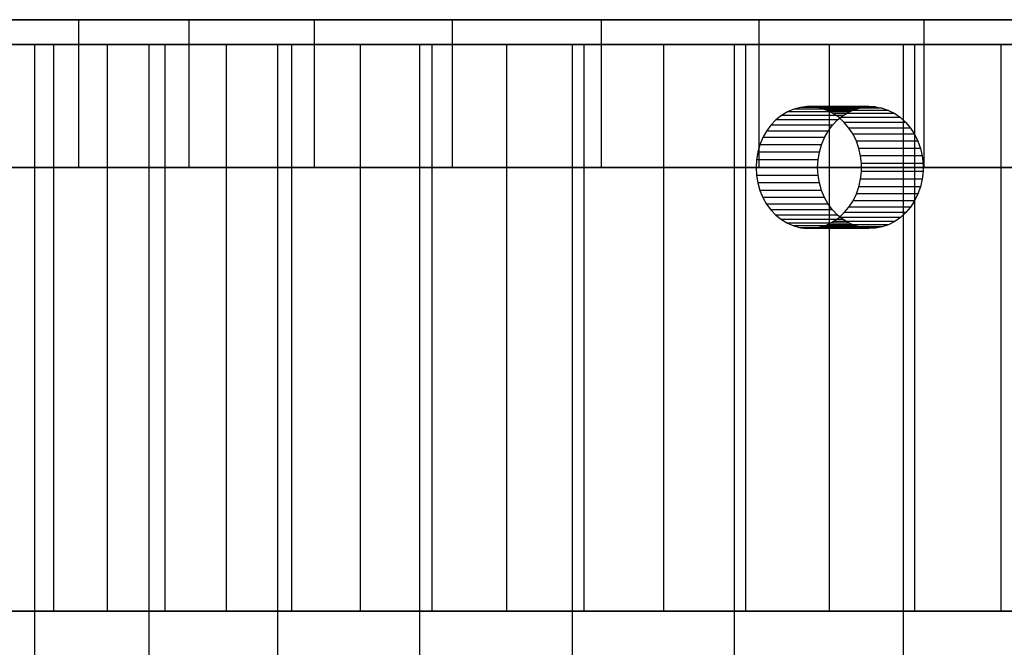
# Model space of a CAD drawing. Extents: x 0.04 to 7.12, y 0.02 to 2.11.
# Tile 6 of 17: x 1.59 to 3.16, y 1.1 to 2.11. Entities that reach past the tile are written whole.
import ezdxf

# ---------------------------------------------------------------- set-up
doc = ezdxf.new("R2010")
doc.units = 0
doc.header["$MEASUREMENT"] = 0
doc.layers.get('0').update_dxf_attribs({"color": 13, "linetype": 'CONTINUOUS'})

# ---------------------------------------------------------------- blocks, each defined once
blk = doc.blocks.new('LAMPA_KINKIET__REDNI_M_STL')
at = {"color": 0}
for p, q in [((1.6828, 2.1075, 4.9902), (1.5318, 2.1075, 4.7605)), ((1.5318, 2.1075, 2.3969), (1.6828, 2.1075, 2.1673)), ((1.5318, 2.1075, 2.3969), (1.6828, 2.1075, 2.1673)), ((1.6828, 2.1075, 4.9902), (1.5318, 2.1075, 4.7605)), ((1.8595, 2.1075, 5.2007), (1.6828, 2.1075, 4.9902)), ((1.6828, 2.1075, 4.9902), (1.6828, 1.8713, 4.9902)), ((1.6828, 2.1075, 4.9902), (1.6828, 1.8713, 4.9902)), ((1.6828, 2.1075, 2.1673), (1.6828, 1.8713, 2.1673)), ((1.6828, 2.1075, 2.1673), (1.8595, 2.1075, 1.9567)), ((1.6828, 2.1075, 2.1673), (1.6828, 1.8713, 2.1673)), ((1.6828, 2.1075, 2.1673), (1.8595, 2.1075, 1.9567)), ((1.8595, 2.1075, 5.2007), (1.6828, 2.1075, 4.9902)), ((2.0594, 2.1075, 5.3894), (1.8595, 2.1075, 5.2007)), ((1.8595, 2.1075, 5.2007), (1.8595, 1.8713, 5.2007)), ((1.8595, 2.1075, 5.2007), (1.8595, 1.8713, 5.2007)), ((1.8595, 2.1075, 1.9567), (1.8595, 1.8713, 1.9567)), ((1.8595, 2.1075, 1.9567), (2.0594, 2.1075, 1.7681)), ((1.8595, 2.1075, 1.9567), (1.8595, 1.8713, 1.9567)), ((1.8595, 2.1075, 1.9567), (2.0594, 2.1075, 1.7681)), ((2.0594, 2.1075, 5.3894), (1.8595, 2.1075, 5.2007)), ((2.2799, 2.1075, 5.5535), (2.0594, 2.1075, 5.3894)), ((2.0594, 2.1075, 5.3894), (2.0594, 1.8713, 5.3894)), ((2.0594, 2.1075, 5.3894), (2.0594, 1.8713, 5.3894)), ((2.0594, 2.1075, 1.7681), (2.0594, 1.8713, 1.7681)), ((2.0594, 2.1075, 1.7681), (2.2799, 2.1075, 1.604)), ((2.0594, 2.1075, 1.7681), (2.0594, 1.8713, 1.7681)), ((2.0594, 2.1075, 1.7681), (2.2799, 2.1075, 1.604)), ((2.2799, 2.1075, 5.5535), (2.0594, 2.1075, 5.3894)), ((2.518, 2.1075, 5.6909), (2.2799, 2.1075, 5.5535)), ((2.2799, 2.1075, 5.5535), (2.2799, 1.8713, 5.5535)), ((2.2799, 2.1075, 5.5535), (2.2799, 1.8713, 5.5535)), ((2.2799, 2.1075, 1.604), (2.2799, 1.8713, 1.604)), ((2.2799, 2.1075, 1.604), (2.518, 2.1075, 1.4665)), ((2.2799, 2.1075, 1.604), (2.2799, 1.8713, 1.604)), ((2.2799, 2.1075, 1.604), (2.518, 2.1075, 1.4665)), ((2.518, 2.1075, 5.6909), (2.2799, 2.1075, 5.5535)), ((2.7703, 2.1075, 5.7998), (2.518, 2.1075, 5.6909)), ((2.518, 2.1075, 5.6909), (2.518, 1.8713, 5.6909)), ((2.518, 2.1075, 5.6909), (2.518, 1.8713, 5.6909)), ((2.518, 2.1075, 1.4665), (2.518, 1.8713, 1.4665)), ((2.518, 2.1075, 1.4665), (2.7703, 2.1075, 1.3577)), ((2.518, 2.1075, 1.4665), (2.518, 1.8713, 1.4665)), ((2.518, 2.1075, 1.4665), (2.7703, 2.1075, 1.3577)), ((2.7703, 2.1075, 5.7998), (2.518, 2.1075, 5.6909)), ((3.0337, 2.1075, 5.8786), (2.7703, 2.1075, 5.7998)), ((2.7703, 2.1075, 5.7998), (2.7703, 1.8713, 5.7998)), ((2.7703, 2.1075, 5.7998), (2.7703, 1.8713, 5.7998)), ((2.7703, 2.1075, 1.3577), (2.7703, 1.8713, 1.3577)), ((2.7703, 2.1075, 1.3577), (3.0337, 2.1075, 1.2788)), ((2.7703, 2.1075, 1.3577), (2.7703, 1.8713, 1.3577)), ((2.7703, 2.1075, 1.3577), (3.0337, 2.1075, 1.2788)), ((3.0337, 2.1075, 5.8786), (2.7703, 2.1075, 5.7998)), ((3.3043, 2.1075, 5.9264), (3.0337, 2.1075, 5.8786)), ((3.0337, 2.1075, 5.8786), (3.0337, 1.8713, 5.8786)), ((3.0337, 2.1075, 5.8786), (3.0337, 1.8713, 5.8786)), ((3.0337, 2.1075, 1.2788), (3.0337, 1.8713, 1.2788)), ((3.0337, 2.1075, 1.2788), (3.3043, 2.1075, 1.2311)), ((3.0337, 2.1075, 1.2788), (3.0337, 1.8713, 1.2788)), ((3.0337, 2.1075, 1.2788), (3.3043, 2.1075, 1.2311)), ((3.3043, 2.1075, 5.9264), (3.0337, 2.1075, 5.8786)), ((1.6134, 2.0681, 5.0594), (1.4569, 2.0681, 4.8247)), ((1.4569, 2.0681, 2.3328), (1.6134, 2.0681, 2.0981)), ((1.4569, 2.0681, 2.3328), (1.6134, 2.0681, 2.0981)), ((1.6134, 2.0681, 5.0594), (1.4569, 2.0681, 4.8247)), ((1.4928, 2.0681, 2.4288), (1.6435, 2.0681, 2.1901)), ((1.4928, 2.0681, 2.4288), (1.6435, 2.0681, 2.1901)), ((1.7291, 2.0681, 5.0795), (1.5646, 2.0681, 4.8502)), ((1.7291, 2.0681, 5.0795), (1.5646, 2.0681, 4.8502)), ((1.6134, 1.0839, 5.0594), (1.6134, 2.0681, 5.0594)), ((1.7959, 2.0681, 5.2746), (1.6134, 2.0681, 5.0594)), ((1.6134, 1.0839, 5.0594), (1.6134, 2.0681, 5.0594)), ((1.6134, 1.0839, 2.0981), (1.6134, 2.0681, 2.0981)), ((1.6134, 2.0681, 2.0981), (1.7959, 2.0681, 1.8829)), ((1.6134, 1.0839, 2.0981), (1.6134, 2.0681, 2.0981)), ((1.6134, 2.0681, 2.0981), (1.7959, 2.0681, 1.8829)), ((1.7959, 2.0681, 5.2746), (1.6134, 2.0681, 5.0594)), ((1.6435, 2.0681, 2.1901), (1.8213, 2.0681, 1.971)), ((1.6435, 1.1626, 2.1901), (1.6435, 2.0681, 2.1901)), ((1.6435, 1.1626, 2.1901), (1.6435, 2.0681, 2.1901)), ((1.6435, 2.0681, 2.1901), (1.8213, 2.0681, 1.971)), ((1.9196, 2.0681, 5.2878), (1.7291, 2.0681, 5.0795)), ((1.7291, 1.1626, 5.0795), (1.7291, 2.0681, 5.0795)), ((1.9196, 2.0681, 5.2878), (1.7291, 2.0681, 5.0795)), ((1.7291, 1.1626, 5.0795), (1.7291, 2.0681, 5.0795)), ((1.7959, 1.0839, 5.2746), (1.7959, 2.0681, 5.2746)), ((2.0017, 2.0681, 5.4676), (1.7959, 2.0681, 5.2746)), ((1.7959, 1.0839, 5.2746), (1.7959, 2.0681, 5.2746)), ((1.7959, 1.0839, 1.8829), (1.7959, 2.0681, 1.8829)), ((1.7959, 2.0681, 1.8829), (2.0017, 2.0681, 1.6899)), ((1.7959, 1.0839, 1.8829), (1.7959, 2.0681, 1.8829)), ((1.7959, 2.0681, 1.8829), (2.0017, 2.0681, 1.6899)), ((2.0017, 2.0681, 5.4676), (1.7959, 2.0681, 5.2746)), ((1.8213, 2.0681, 1.971), (2.0238, 2.0681, 1.7744)), ((1.8213, 1.1626, 1.971), (1.8213, 2.0681, 1.971)), ((1.8213, 1.1626, 1.971), (1.8213, 2.0681, 1.971)), ((1.8213, 2.0681, 1.971), (2.0238, 2.0681, 1.7744)), ((2.1334, 2.0681, 5.472), (1.9196, 2.0681, 5.2878)), ((1.9196, 1.1626, 5.2878), (1.9196, 2.0681, 5.2878)), ((2.1334, 2.0681, 5.472), (1.9196, 2.0681, 5.2878)), ((1.9196, 1.1626, 5.2878), (1.9196, 2.0681, 5.2878)), ((2.0017, 1.0839, 5.4676), (2.0017, 2.0681, 5.4676)), ((2.2283, 2.0681, 5.6357), (2.0017, 2.0681, 5.4676)), ((2.0017, 1.0839, 5.4676), (2.0017, 2.0681, 5.4676)), ((2.0017, 1.0839, 1.6899), (2.0017, 2.0681, 1.6899)), ((2.0017, 2.0681, 1.6899), (2.2283, 2.0681, 1.5218)), ((2.0017, 1.0839, 1.6899), (2.0017, 2.0681, 1.6899)), ((2.0017, 2.0681, 1.6899), (2.2283, 2.0681, 1.5218)), ((2.2283, 2.0681, 5.6357), (2.0017, 2.0681, 5.4676)), ((2.0238, 2.0681, 1.7744), (2.2481, 2.0681, 1.6032)), ((2.0238, 1.1626, 1.7744), (2.0238, 2.0681, 1.7744)), ((2.0238, 1.1626, 1.7744), (2.0238, 2.0681, 1.7744)), ((2.0238, 2.0681, 1.7744), (2.2481, 2.0681, 1.6032)), ((2.3675, 2.0681, 5.6297), (2.1334, 2.0681, 5.472)), ((2.1334, 1.1626, 5.472), (2.1334, 2.0681, 5.472)), ((2.3675, 2.0681, 5.6297), (2.1334, 2.0681, 5.472)), ((2.1334, 1.1626, 5.472), (2.1334, 2.0681, 5.472)), ((2.2283, 1.0839, 5.6357), (2.2283, 2.0681, 5.6357)), ((2.4726, 2.0681, 5.7767), (2.2283, 2.0681, 5.6357)), ((2.2283, 1.0839, 5.6357), (2.2283, 2.0681, 5.6357)), ((2.2283, 1.0839, 1.5218), (2.2283, 2.0681, 1.5218)), ((2.2283, 2.0681, 1.5218), (2.4726, 2.0681, 1.3807)), ((2.2283, 1.0839, 1.5218), (2.2283, 2.0681, 1.5218)), ((2.2283, 2.0681, 1.5218), (2.4726, 2.0681, 1.3807)), ((2.4726, 2.0681, 5.7767), (2.2283, 2.0681, 5.6357)), ((2.2481, 2.0681, 1.6032), (2.4911, 2.0681, 1.4597)), ((2.2481, 1.1626, 1.6032), (2.2481, 2.0681, 1.6032)), ((2.2481, 1.1626, 1.6032), (2.2481, 2.0681, 1.6032)), ((2.2481, 2.0681, 1.6032), (2.4911, 2.0681, 1.4597)), ((2.6185, 2.0681, 5.7585), (2.3675, 2.0681, 5.6297)), ((2.3675, 1.1626, 5.6297), (2.3675, 2.0681, 5.6297)), ((2.6185, 2.0681, 5.7585), (2.3675, 2.0681, 5.6297)), ((2.3675, 1.1626, 5.6297), (2.3675, 2.0681, 5.6297)), ((2.4726, 1.0839, 5.7767), (2.4726, 2.0681, 5.7767)), ((2.7315, 2.0681, 5.8889), (2.4726, 2.0681, 5.7767)), ((2.4726, 1.0839, 5.7767), (2.4726, 2.0681, 5.7767)), ((2.4726, 1.0839, 1.3807), (2.4726, 2.0681, 1.3807)), ((2.4726, 2.0681, 1.3807), (2.7315, 2.0681, 1.2686)), ((2.4726, 1.0839, 1.3807), (2.4726, 2.0681, 1.3807)), ((2.4726, 2.0681, 1.3807), (2.7315, 2.0681, 1.2686)), ((2.7315, 2.0681, 5.8889), (2.4726, 2.0681, 5.7767)), ((2.4911, 2.0681, 1.4597), (2.7494, 2.0681, 1.3459)), ((2.4911, 1.1626, 1.4597), (2.4911, 2.0681, 1.4597)), ((2.4911, 1.1626, 1.4597), (2.4911, 2.0681, 1.4597)), ((2.4911, 2.0681, 1.4597), (2.7494, 2.0681, 1.3459)), ((2.8831, 2.0681, 5.8568), (2.6185, 2.0681, 5.7585)), ((2.6185, 1.1626, 5.7585), (2.6185, 2.0681, 5.7585)), ((2.8831, 2.0681, 5.8568), (2.6185, 2.0681, 5.7585)), ((2.6185, 1.1626, 5.7585), (2.6185, 2.0681, 5.7585)), ((2.7315, 1.0839, 5.8889), (2.7315, 2.0681, 5.8889)), ((3.0015, 2.0681, 5.9707), (2.7315, 2.0681, 5.8889)), ((2.7315, 1.0839, 5.8889), (2.7315, 2.0681, 5.8889)), ((2.7315, 1.0839, 1.2686), (2.7315, 2.0681, 1.2686)), ((2.7315, 2.0681, 1.2686), (3.0015, 2.0681, 1.1868)), ((2.7315, 1.0839, 1.2686), (2.7315, 2.0681, 1.2686)), ((2.7315, 2.0681, 1.2686), (3.0015, 2.0681, 1.1868)), ((3.0015, 2.0681, 5.9707), (2.7315, 2.0681, 5.8889)), ((2.7494, 2.0681, 1.3459), (3.0193, 2.0681, 1.2635)), ((2.7494, 1.1626, 1.3459), (2.7494, 2.0681, 1.3459)), ((2.7494, 1.1626, 1.3459), (2.7494, 2.0681, 1.3459)), ((2.7494, 2.0681, 1.3459), (3.0193, 2.0681, 1.2635)), ((3.1574, 2.0681, 5.9231), (2.8831, 2.0681, 5.8568)), ((2.8831, 1.1626, 5.8568), (2.8831, 2.0681, 5.8568)), ((3.1574, 2.0681, 5.9231), (2.8831, 2.0681, 5.8568)), ((2.8831, 1.1626, 5.8568), (2.8831, 2.0681, 5.8568)), ((3.0015, 1.0839, 5.9707), (3.0015, 2.0681, 5.9707)), ((3.2791, 2.0681, 6.0211), (3.0015, 2.0681, 5.9707)), ((3.0015, 1.0839, 5.9707), (3.0015, 2.0681, 5.9707)), ((3.0015, 1.0839, 1.1868), (3.0015, 2.0681, 1.1868)), ((3.0015, 2.0681, 1.1868), (3.2791, 2.0681, 1.1364)), ((3.0015, 1.0839, 1.1868), (3.0015, 2.0681, 1.1868)), ((3.0015, 2.0681, 1.1868), (3.2791, 2.0681, 1.1364)), ((3.2791, 2.0681, 6.0211), (3.0015, 2.0681, 5.9707)), ((3.0193, 2.0681, 1.2635), (3.297, 2.0681, 1.2136)), ((3.0193, 1.1626, 1.2635), (3.0193, 2.0681, 1.2635)), ((3.0193, 1.1626, 1.2635), (3.0193, 2.0681, 1.2635)), ((3.0193, 2.0681, 1.2635), (3.297, 2.0681, 1.2136)), ((3.4376, 2.0681, 5.9564), (3.1574, 2.0681, 5.9231)), ((3.1574, 1.1626, 5.9231), (3.1574, 2.0681, 5.9231)), ((3.4376, 2.0681, 5.9564), (3.1574, 2.0681, 5.9231)), ((3.1574, 1.1626, 5.9231), (3.1574, 2.0681, 5.9231)), ((2.8366, 1.9674, 2.3244), (2.826, 1.9646, 2.3304)), ((2.8366, 1.9674, 2.3244), (2.826, 1.9646, 2.3304)), ((2.8473, 1.9686, 2.3181), (2.8366, 1.9674, 2.3244)), ((2.8473, 1.9686, 2.3181), (2.8366, 1.9674, 2.3244)), ((2.935, 1.9674, 2.4948), (2.8366, 1.9674, 2.3244)), ((2.935, 1.9674, 2.4948), (2.8366, 1.9674, 2.3244)), ((2.9458, 1.9686, 2.4886), (2.8473, 1.9686, 2.3181)), ((2.8581, 1.9682, 2.3119), (2.8473, 1.9686, 2.3181)), ((2.9458, 1.9686, 2.4886), (2.8473, 1.9686, 2.3181)), ((2.8581, 1.9682, 2.3119), (2.8473, 1.9686, 2.3181)), ((2.9566, 1.9682, 2.4824), (2.8581, 1.9682, 2.3119)), ((2.8688, 1.9662, 2.3058), (2.8581, 1.9682, 2.3119)), ((2.9566, 1.9682, 2.4824), (2.8581, 1.9682, 2.3119)), ((2.8688, 1.9662, 2.3058), (2.8581, 1.9682, 2.3119)), ((2.9245, 1.9646, 2.5009), (2.935, 1.9674, 2.4948)), ((2.9245, 1.9646, 2.5009), (2.935, 1.9674, 2.4948)), ((2.935, 1.9674, 2.4948), (2.9458, 1.9686, 2.4886)), ((2.935, 1.9674, 2.4948), (2.9458, 1.9686, 2.4886)), ((2.9458, 1.9686, 2.4886), (2.9566, 1.9682, 2.4824)), ((2.9458, 1.9686, 2.4886), (2.9566, 1.9682, 2.4824)), ((2.9566, 1.9682, 2.4824), (2.9672, 1.9662, 2.4762)), ((2.9566, 1.9682, 2.4824), (2.9672, 1.9662, 2.4762)), ((2.8063, 1.9545, 2.3418), (2.7975, 1.9474, 2.3469)), ((2.8063, 1.9545, 2.3418), (2.7975, 1.9474, 2.3469)), ((2.8159, 1.9603, 2.3363), (2.8063, 1.9545, 2.3418)), ((2.8159, 1.9603, 2.3363), (2.8063, 1.9545, 2.3418)), ((2.9047, 1.9545, 2.5123), (2.8063, 1.9545, 2.3418)), ((2.9047, 1.9545, 2.5123), (2.8063, 1.9545, 2.3418)), ((2.826, 1.9646, 2.3304), (2.8159, 1.9603, 2.3363)), ((2.826, 1.9646, 2.3304), (2.8159, 1.9603, 2.3363)), ((2.9143, 1.9603, 2.5068), (2.8159, 1.9603, 2.3363)), ((2.9143, 1.9603, 2.5068), (2.8159, 1.9603, 2.3363)), ((2.9245, 1.9646, 2.5009), (2.826, 1.9646, 2.3304)), ((2.9245, 1.9646, 2.5009), (2.826, 1.9646, 2.3304)), ((2.9672, 1.9662, 2.4762), (2.8688, 1.9662, 2.3058)), ((2.8792, 1.9626, 2.2998), (2.8688, 1.9662, 2.3058)), ((2.9672, 1.9662, 2.4762), (2.8688, 1.9662, 2.3058)), ((2.8792, 1.9626, 2.2998), (2.8688, 1.9662, 2.3058)), ((2.9776, 1.9626, 2.4702), (2.8792, 1.9626, 2.2998)), ((2.889, 1.9576, 2.2941), (2.8792, 1.9626, 2.2998)), ((2.9776, 1.9626, 2.4702), (2.8792, 1.9626, 2.2998)), ((2.889, 1.9576, 2.2941), (2.8792, 1.9626, 2.2998)), ((2.9875, 1.9576, 2.4645), (2.889, 1.9576, 2.2941)), ((2.8983, 1.9511, 2.2887), (2.889, 1.9576, 2.2941)), ((2.9875, 1.9576, 2.4645), (2.889, 1.9576, 2.2941)), ((2.8983, 1.9511, 2.2887), (2.889, 1.9576, 2.2941)), ((2.8959, 1.9474, 2.5174), (2.9047, 1.9545, 2.5123)), ((2.8959, 1.9474, 2.5174), (2.9047, 1.9545, 2.5123)), ((2.9967, 1.9511, 2.4592), (2.8983, 1.9511, 2.2887)), ((2.9067, 1.9433, 2.2839), (2.8983, 1.9511, 2.2887)), ((2.9967, 1.9511, 2.4592), (2.8983, 1.9511, 2.2887)), ((2.9067, 1.9433, 2.2839), (2.8983, 1.9511, 2.2887)), ((2.9047, 1.9545, 2.5123), (2.9143, 1.9603, 2.5068)), ((2.9047, 1.9545, 2.5123), (2.9143, 1.9603, 2.5068)), ((2.9143, 1.9603, 2.5068), (2.9245, 1.9646, 2.5009)), ((2.9143, 1.9603, 2.5068), (2.9245, 1.9646, 2.5009)), ((2.9672, 1.9662, 2.4762), (2.9776, 1.9626, 2.4702)), ((2.9672, 1.9662, 2.4762), (2.9776, 1.9626, 2.4702)), ((2.9776, 1.9626, 2.4702), (2.9875, 1.9576, 2.4645)), ((2.9776, 1.9626, 2.4702), (2.9875, 1.9576, 2.4645)), ((2.9875, 1.9576, 2.4645), (2.9967, 1.9511, 2.4592)), ((2.9875, 1.9576, 2.4645), (2.9967, 1.9511, 2.4592)), ((2.9967, 1.9511, 2.4592), (3.0051, 1.9433, 2.4543)), ((2.9967, 1.9511, 2.4592), (3.0051, 1.9433, 2.4543)), ((2.7895, 1.939, 2.3516), (2.7825, 1.9295, 2.3556)), ((2.7895, 1.939, 2.3516), (2.7825, 1.9295, 2.3556)), ((2.7975, 1.9474, 2.3469), (2.7895, 1.939, 2.3516)), ((2.7975, 1.9474, 2.3469), (2.7895, 1.939, 2.3516)), ((2.8879, 1.939, 2.522), (2.7895, 1.939, 2.3516)), ((2.8879, 1.939, 2.522), (2.7895, 1.939, 2.3516)), ((2.8959, 1.9474, 2.5174), (2.7975, 1.9474, 2.3469)), ((2.8959, 1.9474, 2.5174), (2.7975, 1.9474, 2.3469)), ((2.8809, 1.9295, 2.5261), (2.8879, 1.939, 2.522)), ((2.8809, 1.9295, 2.5261), (2.8879, 1.939, 2.522)), ((2.8879, 1.939, 2.522), (2.8959, 1.9474, 2.5174)), ((2.8879, 1.939, 2.522), (2.8959, 1.9474, 2.5174)), ((3.0051, 1.9433, 2.4543), (2.9067, 1.9433, 2.2839)), ((2.9142, 1.9344, 2.2795), (2.9067, 1.9433, 2.2839)), ((3.0051, 1.9433, 2.4543), (2.9067, 1.9433, 2.2839)), ((2.9142, 1.9344, 2.2795), (2.9067, 1.9433, 2.2839)), ((3.0051, 1.9433, 2.4543), (3.0127, 1.9344, 2.45)), ((3.0051, 1.9433, 2.4543), (3.0127, 1.9344, 2.45)), ((2.7825, 1.9295, 2.3556), (2.7766, 1.919, 2.359)), ((2.7825, 1.9295, 2.3556), (2.7766, 1.919, 2.359)), ((2.8809, 1.9295, 2.5261), (2.7825, 1.9295, 2.3556)), ((2.8809, 1.9295, 2.5261), (2.7825, 1.9295, 2.3556)), ((2.875, 1.919, 2.5295), (2.8809, 1.9295, 2.5261)), ((2.875, 1.919, 2.5295), (2.8809, 1.9295, 2.5261)), ((3.0127, 1.9344, 2.45), (2.9142, 1.9344, 2.2795)), ((2.9207, 1.9244, 2.2758), (2.9142, 1.9344, 2.2795)), ((3.0127, 1.9344, 2.45), (2.9142, 1.9344, 2.2795)), ((2.9207, 1.9244, 2.2758), (2.9142, 1.9344, 2.2795)), ((3.0191, 1.9244, 2.4463), (2.9207, 1.9244, 2.2758)), ((2.926, 1.9135, 2.2727), (2.9207, 1.9244, 2.2758)), ((3.0191, 1.9244, 2.4463), (2.9207, 1.9244, 2.2758)), ((2.926, 1.9135, 2.2727), (2.9207, 1.9244, 2.2758)), ((3.0127, 1.9344, 2.45), (3.0191, 1.9244, 2.4463)), ((3.0127, 1.9344, 2.45), (3.0191, 1.9244, 2.4463)), ((3.0191, 1.9244, 2.4463), (3.0244, 1.9135, 2.4432)), ((3.0191, 1.9244, 2.4463), (3.0244, 1.9135, 2.4432)), ((2.7719, 1.9078, 2.3617), (2.7685, 1.896, 2.3637)), ((2.7719, 1.9078, 2.3617), (2.7685, 1.896, 2.3637)), ((2.7766, 1.919, 2.359), (2.7719, 1.9078, 2.3617)), ((2.7766, 1.919, 2.359), (2.7719, 1.9078, 2.3617)), ((2.8703, 1.9078, 2.5322), (2.7719, 1.9078, 2.3617)), ((2.8703, 1.9078, 2.5322), (2.7719, 1.9078, 2.3617)), ((2.875, 1.919, 2.5295), (2.7766, 1.919, 2.359)), ((2.875, 1.919, 2.5295), (2.7766, 1.919, 2.359)), ((2.8669, 1.896, 2.5342), (2.8703, 1.9078, 2.5322)), ((2.8669, 1.896, 2.5342), (2.8703, 1.9078, 2.5322)), ((2.8703, 1.9078, 2.5322), (2.875, 1.919, 2.5295)), ((2.8703, 1.9078, 2.5322), (2.875, 1.919, 2.5295)), ((3.0244, 1.9135, 2.4432), (2.926, 1.9135, 2.2727)), ((2.9301, 1.9019, 2.2704), (2.926, 1.9135, 2.2727)), ((3.0244, 1.9135, 2.4432), (2.926, 1.9135, 2.2727)), ((2.9301, 1.9019, 2.2704), (2.926, 1.9135, 2.2727)), ((3.0244, 1.9135, 2.4432), (3.0285, 1.9019, 2.4409)), ((3.0244, 1.9135, 2.4432), (3.0285, 1.9019, 2.4409)), ((2.7685, 1.896, 2.3637), (2.7664, 1.8837, 2.3649)), ((2.7685, 1.896, 2.3637), (2.7664, 1.8837, 2.3649)), ((2.8669, 1.896, 2.5342), (2.7685, 1.896, 2.3637)), ((2.8669, 1.896, 2.5342), (2.7685, 1.896, 2.3637)), ((2.8648, 1.8837, 2.5353), (2.8669, 1.896, 2.5342)), ((2.8648, 1.8837, 2.5353), (2.8669, 1.896, 2.5342)), ((3.0285, 1.9019, 2.4409), (2.9301, 1.9019, 2.2704)), ((2.9328, 1.8899, 2.2688), (2.9301, 1.9019, 2.2704)), ((3.0285, 1.9019, 2.4409), (2.9301, 1.9019, 2.2704)), ((2.9328, 1.8899, 2.2688), (2.9301, 1.9019, 2.2704)), ((3.0312, 1.8899, 2.4393), (2.9328, 1.8899, 2.2688)), ((2.9342, 1.8775, 2.268), (2.9328, 1.8899, 2.2688)), ((3.0312, 1.8899, 2.4393), (2.9328, 1.8899, 2.2688)), ((2.9342, 1.8775, 2.268), (2.9328, 1.8899, 2.2688)), ((3.0285, 1.9019, 2.4409), (3.0312, 1.8899, 2.4393)), ((3.0285, 1.9019, 2.4409), (3.0312, 1.8899, 2.4393)), ((3.0312, 1.8899, 2.4393), (3.0326, 1.8775, 2.4385)), ((3.0312, 1.8899, 2.4393), (3.0326, 1.8775, 2.4385)), ((2.7664, 1.8837, 2.3649), (2.7657, 1.8713, 2.3653)), ((2.7664, 1.8837, 2.3649), (2.7657, 1.8713, 2.3653)), ((2.8648, 1.8837, 2.5353), (2.7664, 1.8837, 2.3649)), ((2.8648, 1.8837, 2.5353), (2.7664, 1.8837, 2.3649)), ((2.8641, 1.8713, 2.5357), (2.8648, 1.8837, 2.5353)), ((2.8641, 1.8713, 2.5357), (2.8648, 1.8837, 2.5353)), ((2.9344, 1.8713, 2.2679), (2.9342, 1.8775, 2.268)), ((3.0326, 1.8775, 2.4385), (2.9342, 1.8775, 2.268)), ((3.0326, 1.8775, 2.4385), (2.9342, 1.8775, 2.268)), ((2.9344, 1.8713, 2.2679), (2.9342, 1.8775, 2.268)), ((3.0326, 1.8775, 2.4385), (3.0328, 1.8713, 2.4384)), ((3.0326, 1.8775, 2.4385), (3.0328, 1.8713, 2.4384)), ((1.5318, 1.8713, 4.7605), (1.6828, 1.8713, 4.9902)), ((1.6828, 1.8713, 2.1673), (1.5318, 1.8713, 2.3969)), ((1.5318, 1.8713, 4.7605), (1.6828, 1.8713, 4.9902)), ((1.6828, 1.8713, 2.1673), (1.5318, 1.8713, 2.3969)), ((1.6828, 1.8713, 4.9902), (1.8595, 1.8713, 5.2007)), ((1.8595, 1.8713, 1.9567), (1.6828, 1.8713, 2.1673)), ((1.6828, 1.8713, 4.9902), (1.8595, 1.8713, 5.2007)), ((1.8595, 1.8713, 1.9567), (1.6828, 1.8713, 2.1673)), ((1.8595, 1.8713, 5.2007), (2.0594, 1.8713, 5.3894)), ((2.0594, 1.8713, 1.7681), (1.8595, 1.8713, 1.9567)), ((1.8595, 1.8713, 5.2007), (2.0594, 1.8713, 5.3894)), ((2.0594, 1.8713, 1.7681), (1.8595, 1.8713, 1.9567)), ((2.0594, 1.8713, 5.3894), (2.2799, 1.8713, 5.5535)), ((2.2799, 1.8713, 1.604), (2.0594, 1.8713, 1.7681)), ((2.0594, 1.8713, 5.3894), (2.2799, 1.8713, 5.5535)), ((2.2799, 1.8713, 1.604), (2.0594, 1.8713, 1.7681)), ((2.2799, 1.8713, 5.5535), (2.518, 1.8713, 5.6909)), ((2.518, 1.8713, 1.4665), (2.2799, 1.8713, 1.604)), ((2.2799, 1.8713, 5.5535), (2.518, 1.8713, 5.6909)), ((2.518, 1.8713, 1.4665), (2.2799, 1.8713, 1.604)), ((2.518, 1.8713, 5.6909), (2.7703, 1.8713, 5.7998)), ((2.7703, 1.8713, 1.3577), (2.518, 1.8713, 1.4665)), ((2.518, 1.8713, 5.6909), (2.7703, 1.8713, 5.7998)), ((2.7703, 1.8713, 1.3577), (2.518, 1.8713, 1.4665)), ((2.8641, 1.8713, 2.5357), (2.7657, 1.8713, 2.3653)), ((2.7657, 1.8713, 2.3653), (2.7664, 1.8588, 2.3649)), ((2.8641, 1.8713, 2.5357), (2.7657, 1.8713, 2.3653)), ((2.7657, 1.8713, 2.3653), (2.7664, 1.8588, 2.3649)), ((2.8648, 1.8588, 2.5353), (2.7664, 1.8588, 2.3649)), ((2.7664, 1.8588, 2.3649), (2.7685, 1.8466, 2.3637)), ((2.8648, 1.8588, 2.5353), (2.7664, 1.8588, 2.3649)), ((2.7664, 1.8588, 2.3649), (2.7685, 1.8466, 2.3637)), ((2.7703, 1.8713, 5.7998), (3.0337, 1.8713, 5.8786)), ((3.0337, 1.8713, 1.2788), (2.7703, 1.8713, 1.3577)), ((2.7703, 1.8713, 5.7998), (3.0337, 1.8713, 5.8786)), ((3.0337, 1.8713, 1.2788), (2.7703, 1.8713, 1.3577)), ((2.8648, 1.8588, 2.5353), (2.8641, 1.8713, 2.5357)), ((2.8648, 1.8588, 2.5353), (2.8641, 1.8713, 2.5357)), ((2.8669, 1.8466, 2.5342), (2.8648, 1.8588, 2.5353)), ((2.8669, 1.8466, 2.5342), (2.8648, 1.8588, 2.5353)), ((2.9328, 1.8526, 2.2688), (2.9342, 1.865, 2.268)), ((2.9328, 1.8526, 2.2688), (2.9342, 1.865, 2.268)), ((2.9342, 1.865, 2.268), (2.9344, 1.8713, 2.2679)), ((2.9342, 1.865, 2.268), (2.9344, 1.8713, 2.2679)), ((3.0326, 1.865, 2.4385), (2.9342, 1.865, 2.268)), ((3.0326, 1.865, 2.4385), (2.9342, 1.865, 2.268)), ((3.0328, 1.8713, 2.4384), (2.9344, 1.8713, 2.2679)), ((3.0328, 1.8713, 2.4384), (2.9344, 1.8713, 2.2679)), ((3.0326, 1.865, 2.4385), (3.0312, 1.8526, 2.4393)), ((3.0326, 1.865, 2.4385), (3.0312, 1.8526, 2.4393)), ((3.0328, 1.8713, 2.4384), (3.0326, 1.865, 2.4385)), ((3.0328, 1.8713, 2.4384), (3.0326, 1.865, 2.4385)), ((3.0337, 1.8713, 5.8786), (3.3043, 1.8713, 5.9264)), ((3.3043, 1.8713, 1.2311), (3.0337, 1.8713, 1.2788)), ((3.0337, 1.8713, 5.8786), (3.3043, 1.8713, 5.9264)), ((3.3043, 1.8713, 1.2311), (3.0337, 1.8713, 1.2788)), ((2.8669, 1.8466, 2.5342), (2.7685, 1.8466, 2.3637)), ((2.7685, 1.8466, 2.3637), (2.7719, 1.8347, 2.3617)), ((2.8669, 1.8466, 2.5342), (2.7685, 1.8466, 2.3637)), ((2.7685, 1.8466, 2.3637), (2.7719, 1.8347, 2.3617)), ((2.8703, 1.8347, 2.5322), (2.8669, 1.8466, 2.5342)), ((2.8703, 1.8347, 2.5322), (2.8669, 1.8466, 2.5342)), ((2.9301, 1.8406, 2.2704), (2.9328, 1.8526, 2.2688)), ((2.9301, 1.8406, 2.2704), (2.9328, 1.8526, 2.2688)), ((3.0312, 1.8526, 2.4393), (2.9328, 1.8526, 2.2688)), ((3.0312, 1.8526, 2.4393), (2.9328, 1.8526, 2.2688)), ((3.0312, 1.8526, 2.4393), (3.0285, 1.8406, 2.4409)), ((3.0312, 1.8526, 2.4393), (3.0285, 1.8406, 2.4409)), ((2.8703, 1.8347, 2.5322), (2.7719, 1.8347, 2.3617)), ((2.7719, 1.8347, 2.3617), (2.7766, 1.8235, 2.359)), ((2.8703, 1.8347, 2.5322), (2.7719, 1.8347, 2.3617)), ((2.7719, 1.8347, 2.3617), (2.7766, 1.8235, 2.359)), ((2.875, 1.8235, 2.5295), (2.8703, 1.8347, 2.5322)), ((2.875, 1.8235, 2.5295), (2.8703, 1.8347, 2.5322)), ((2.9207, 1.8181, 2.2758), (2.926, 1.829, 2.2727)), ((2.9207, 1.8181, 2.2758), (2.926, 1.829, 2.2727)), ((2.926, 1.829, 2.2727), (2.9301, 1.8406, 2.2704)), ((2.926, 1.829, 2.2727), (2.9301, 1.8406, 2.2704)), ((3.0244, 1.829, 2.4432), (2.926, 1.829, 2.2727)), ((3.0244, 1.829, 2.4432), (2.926, 1.829, 2.2727)), ((3.0285, 1.8406, 2.4409), (2.9301, 1.8406, 2.2704)), ((3.0285, 1.8406, 2.4409), (2.9301, 1.8406, 2.2704)), ((3.0244, 1.829, 2.4432), (3.0191, 1.8181, 2.4463)), ((3.0244, 1.829, 2.4432), (3.0191, 1.8181, 2.4463)), ((3.0285, 1.8406, 2.4409), (3.0244, 1.829, 2.4432)), ((3.0285, 1.8406, 2.4409), (3.0244, 1.829, 2.4432)), ((2.875, 1.8235, 2.5295), (2.7766, 1.8235, 2.359)), ((2.7766, 1.8235, 2.359), (2.7825, 1.813, 2.3556)), ((2.875, 1.8235, 2.5295), (2.7766, 1.8235, 2.359)), ((2.7766, 1.8235, 2.359), (2.7825, 1.813, 2.3556)), ((2.8809, 1.813, 2.5261), (2.7825, 1.813, 2.3556)), ((2.7825, 1.813, 2.3556), (2.7895, 1.8035, 2.3516)), ((2.8809, 1.813, 2.5261), (2.7825, 1.813, 2.3556)), ((2.7825, 1.813, 2.3556), (2.7895, 1.8035, 2.3516)), ((2.8809, 1.813, 2.5261), (2.875, 1.8235, 2.5295)), ((2.8809, 1.813, 2.5261), (2.875, 1.8235, 2.5295)), ((2.8879, 1.8035, 2.522), (2.8809, 1.813, 2.5261)), ((2.8879, 1.8035, 2.522), (2.8809, 1.813, 2.5261)), ((2.9142, 1.8081, 2.2795), (2.9207, 1.8181, 2.2758)), ((2.9142, 1.8081, 2.2795), (2.9207, 1.8181, 2.2758)), ((3.0191, 1.8181, 2.4463), (2.9207, 1.8181, 2.2758)), ((3.0191, 1.8181, 2.4463), (2.9207, 1.8181, 2.2758)), ((3.0191, 1.8181, 2.4463), (3.0127, 1.8081, 2.45)), ((3.0191, 1.8181, 2.4463), (3.0127, 1.8081, 2.45)), ((2.8879, 1.8035, 2.522), (2.7895, 1.8035, 2.3516)), ((2.7895, 1.8035, 2.3516), (2.7975, 1.7951, 2.3469)), ((2.8879, 1.8035, 2.522), (2.7895, 1.8035, 2.3516)), ((2.7895, 1.8035, 2.3516), (2.7975, 1.7951, 2.3469)), ((2.8959, 1.7951, 2.5174), (2.7975, 1.7951, 2.3469)), ((2.7975, 1.7951, 2.3469), (2.8063, 1.788, 2.3418)), ((2.8959, 1.7951, 2.5174), (2.7975, 1.7951, 2.3469)), ((2.7975, 1.7951, 2.3469), (2.8063, 1.788, 2.3418)), ((2.8959, 1.7951, 2.5174), (2.8879, 1.8035, 2.522)), ((2.8959, 1.7951, 2.5174), (2.8879, 1.8035, 2.522)), ((2.9047, 1.788, 2.5123), (2.8959, 1.7951, 2.5174)), ((2.9047, 1.788, 2.5123), (2.8959, 1.7951, 2.5174)), ((2.8983, 1.7914, 2.2887), (2.9067, 1.7992, 2.2839)), ((2.8983, 1.7914, 2.2887), (2.9067, 1.7992, 2.2839)), ((2.9067, 1.7992, 2.2839), (2.9142, 1.8081, 2.2795)), ((2.9067, 1.7992, 2.2839), (2.9142, 1.8081, 2.2795)), ((3.0051, 1.7992, 2.4543), (2.9067, 1.7992, 2.2839)), ((3.0051, 1.7992, 2.4543), (2.9067, 1.7992, 2.2839)), ((3.0127, 1.8081, 2.45), (2.9142, 1.8081, 2.2795)), ((3.0127, 1.8081, 2.45), (2.9142, 1.8081, 2.2795)), ((3.0051, 1.7992, 2.4543), (2.9967, 1.7914, 2.4592)), ((3.0051, 1.7992, 2.4543), (2.9967, 1.7914, 2.4592)), ((3.0127, 1.8081, 2.45), (3.0051, 1.7992, 2.4543)), ((3.0127, 1.8081, 2.45), (3.0051, 1.7992, 2.4543)), ((2.9047, 1.788, 2.5123), (2.8063, 1.788, 2.3418)), ((2.8063, 1.788, 2.3418), (2.8159, 1.7822, 2.3363)), ((2.9047, 1.788, 2.5123), (2.8063, 1.788, 2.3418)), ((2.8063, 1.788, 2.3418), (2.8159, 1.7822, 2.3363)), ((2.9143, 1.7822, 2.5068), (2.8159, 1.7822, 2.3363)), ((2.8159, 1.7822, 2.3363), (2.826, 1.7779, 2.3304)), ((2.9143, 1.7822, 2.5068), (2.8159, 1.7822, 2.3363)), ((2.8159, 1.7822, 2.3363), (2.826, 1.7779, 2.3304)), ((2.9245, 1.7779, 2.5009), (2.826, 1.7779, 2.3304)), ((2.826, 1.7779, 2.3304), (2.8366, 1.7751, 2.3244)), ((2.9245, 1.7779, 2.5009), (2.826, 1.7779, 2.3304)), ((2.826, 1.7779, 2.3304), (2.8366, 1.7751, 2.3244)), ((2.8688, 1.7763, 2.3058), (2.8792, 1.7799, 2.2998)), ((2.8688, 1.7763, 2.3058), (2.8792, 1.7799, 2.2998)), ((2.8792, 1.7799, 2.2998), (2.889, 1.7849, 2.2941)), ((2.8792, 1.7799, 2.2998), (2.889, 1.7849, 2.2941)), ((2.9776, 1.7799, 2.4702), (2.8792, 1.7799, 2.2998)), ((2.9776, 1.7799, 2.4702), (2.8792, 1.7799, 2.2998)), ((2.889, 1.7849, 2.2941), (2.8983, 1.7914, 2.2887)), ((2.889, 1.7849, 2.2941), (2.8983, 1.7914, 2.2887)), ((2.9875, 1.7849, 2.4645), (2.889, 1.7849, 2.2941)), ((2.9875, 1.7849, 2.4645), (2.889, 1.7849, 2.2941)), ((2.9967, 1.7914, 2.4592), (2.8983, 1.7914, 2.2887)), ((2.9967, 1.7914, 2.4592), (2.8983, 1.7914, 2.2887)), ((2.9143, 1.7822, 2.5068), (2.9047, 1.788, 2.5123)), ((2.9143, 1.7822, 2.5068), (2.9047, 1.788, 2.5123)), ((2.9245, 1.7779, 2.5009), (2.9143, 1.7822, 2.5068)), ((2.9245, 1.7779, 2.5009), (2.9143, 1.7822, 2.5068)), ((2.935, 1.7751, 2.4948), (2.9245, 1.7779, 2.5009)), ((2.935, 1.7751, 2.4948), (2.9245, 1.7779, 2.5009)), ((2.9776, 1.7799, 2.4702), (2.9672, 1.7763, 2.4762)), ((2.9776, 1.7799, 2.4702), (2.9672, 1.7763, 2.4762)), ((2.9875, 1.7849, 2.4645), (2.9776, 1.7799, 2.4702)), ((2.9875, 1.7849, 2.4645), (2.9776, 1.7799, 2.4702)), ((2.9967, 1.7914, 2.4592), (2.9875, 1.7849, 2.4645)), ((2.9967, 1.7914, 2.4592), (2.9875, 1.7849, 2.4645)), ((2.935, 1.7751, 2.4948), (2.8366, 1.7751, 2.3244)), ((2.8366, 1.7751, 2.3244), (2.8473, 1.7739, 2.3181)), ((2.935, 1.7751, 2.4948), (2.8366, 1.7751, 2.3244)), ((2.8366, 1.7751, 2.3244), (2.8473, 1.7739, 2.3181)), ((2.8473, 1.7739, 2.3181), (2.8581, 1.7743, 2.3119)), ((2.8473, 1.7739, 2.3181), (2.8581, 1.7743, 2.3119)), ((2.9458, 1.7739, 2.4886), (2.8473, 1.7739, 2.3181)), ((2.9458, 1.7739, 2.4886), (2.8473, 1.7739, 2.3181)), ((2.8581, 1.7743, 2.3119), (2.8688, 1.7763, 2.3058)), ((2.8581, 1.7743, 2.3119), (2.8688, 1.7763, 2.3058)), ((2.9566, 1.7743, 2.4824), (2.8581, 1.7743, 2.3119)), ((2.9566, 1.7743, 2.4824), (2.8581, 1.7743, 2.3119)), ((2.9672, 1.7763, 2.4762), (2.8688, 1.7763, 2.3058)), ((2.9672, 1.7763, 2.4762), (2.8688, 1.7763, 2.3058)), ((2.9458, 1.7739, 2.4886), (2.935, 1.7751, 2.4948)), ((2.9458, 1.7739, 2.4886), (2.935, 1.7751, 2.4948)), ((2.9566, 1.7743, 2.4824), (2.9458, 1.7739, 2.4886)), ((2.9566, 1.7743, 2.4824), (2.9458, 1.7739, 2.4886)), ((2.9672, 1.7763, 2.4762), (2.9566, 1.7743, 2.4824)), ((2.9672, 1.7763, 2.4762), (2.9566, 1.7743, 2.4824)), ((1.4928, 1.1626, 2.4288), (1.6435, 1.1626, 2.1901)), ((1.4928, 1.1626, 2.4288), (1.6435, 1.1626, 2.1901)), ((1.7291, 1.1626, 5.0795), (1.5646, 1.1626, 4.8502)), ((1.7291, 1.1626, 5.0795), (1.5646, 1.1626, 4.8502)), ((1.6435, 1.1626, 2.1901), (1.8213, 1.1626, 1.971)), ((1.6435, 1.1626, 2.1901), (1.8213, 1.1626, 1.971)), ((1.9196, 1.1626, 5.2878), (1.7291, 1.1626, 5.0795)), ((1.9196, 1.1626, 5.2878), (1.7291, 1.1626, 5.0795)), ((1.8213, 1.1626, 1.971), (2.0238, 1.1626, 1.7744)), ((1.8213, 1.1626, 1.971), (2.0238, 1.1626, 1.7744)), ((2.1334, 1.1626, 5.472), (1.9196, 1.1626, 5.2878)), ((2.1334, 1.1626, 5.472), (1.9196, 1.1626, 5.2878)), ((2.0238, 1.1626, 1.7744), (2.2481, 1.1626, 1.6032)), ((2.0238, 1.1626, 1.7744), (2.2481, 1.1626, 1.6032)), ((2.3675, 1.1626, 5.6297), (2.1334, 1.1626, 5.472)), ((2.3675, 1.1626, 5.6297), (2.1334, 1.1626, 5.472)), ((2.2481, 1.1626, 1.6032), (2.4911, 1.1626, 1.4597)), ((2.2481, 1.1626, 1.6032), (2.4911, 1.1626, 1.4597)), ((2.6185, 1.1626, 5.7585), (2.3675, 1.1626, 5.6297)), ((2.6185, 1.1626, 5.7585), (2.3675, 1.1626, 5.6297)), ((2.4911, 1.1626, 1.4597), (2.7494, 1.1626, 1.3459)), ((2.4911, 1.1626, 1.4597), (2.7494, 1.1626, 1.3459)), ((2.8831, 1.1626, 5.8568), (2.6185, 1.1626, 5.7585)), ((2.8831, 1.1626, 5.8568), (2.6185, 1.1626, 5.7585)), ((2.7494, 1.1626, 1.3459), (3.0193, 1.1626, 1.2635)), ((2.7494, 1.1626, 1.3459), (3.0193, 1.1626, 1.2635)), ((3.1574, 1.1626, 5.9231), (2.8831, 1.1626, 5.8568)), ((3.1574, 1.1626, 5.9231), (2.8831, 1.1626, 5.8568)), ((3.0193, 1.1626, 1.2635), (3.297, 1.1626, 1.2136)), ((3.0193, 1.1626, 1.2635), (3.297, 1.1626, 1.2136)), ((3.4376, 1.1626, 5.9564), (3.1574, 1.1626, 5.9231)), ((3.4376, 1.1626, 5.9564), (3.1574, 1.1626, 5.9231))]:
    blk.add_line(p, q, dxfattribs=at)

msp = doc.modelspace()

# ---------------------------------------------------------------- block references
at = {"color": 0}
msp.add_blockref('LAMPA_KINKIET__REDNI_M_STL', (0, 0), dxfattribs=at)

doc.saveas('drawing.dxf')
